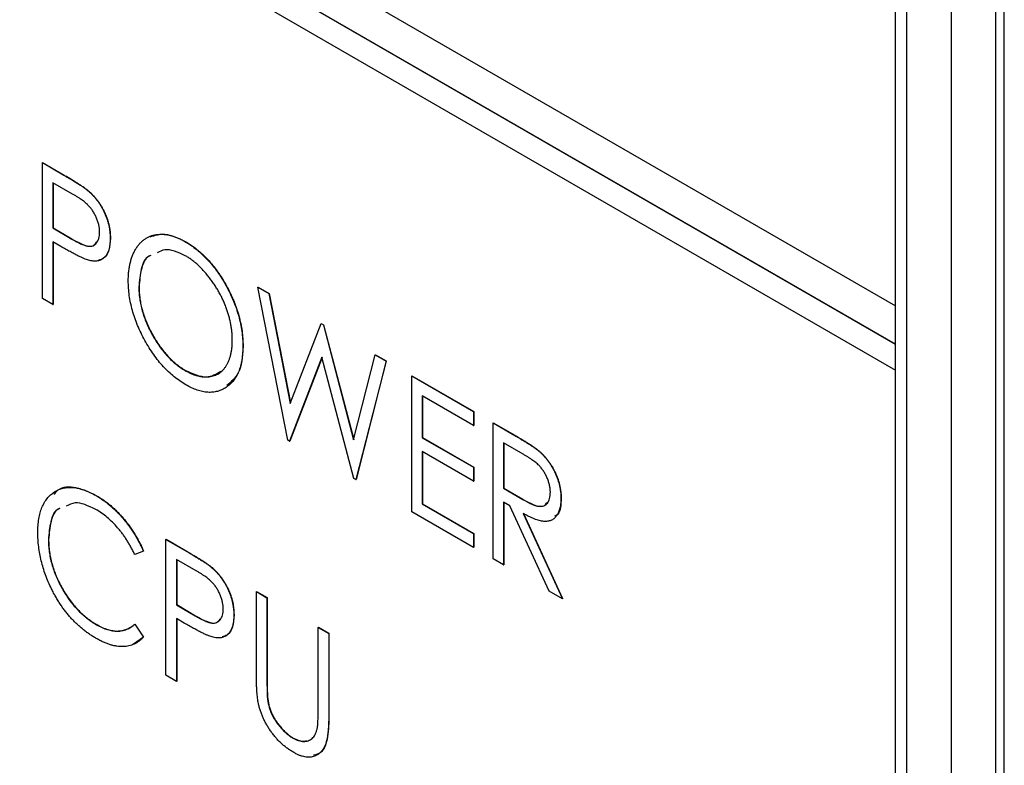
# Model space of a CAD drawing. Header units: millimetres. Extents: x 0 to 420, y 0 to 297.
# Tile 15 of 19: x 326.85 to 334.69, y 222.69 to 228.63. Entities that reach past the tile are written whole.
import ezdxf

# ---------------------------------------------------------------- set-up
doc = ezdxf.new("R2010")
doc.units = ezdxf.units.MM

msp = doc.modelspace()

# ---------------------------------------------------------------- linework, layer by layer
at = {"color": 7, "linetype": 'Continuous', "lineweight": 25}
for p, q in [((334.6864, 213.9464), (334.6864, 236.6484)), ((334.617, 236.6068), (334.617, 213.5782)), ((334.2634, 236.4027), (334.2634, 213.3741)), ((333.8197, 226.348), (333.8197, 235.3299)), ((333.9099, 187.0427), (333.9099, 235.3819)), ((320.5261, 234.0222), (333.8197, 226.348)), ((333.8197, 226.0417), (320.5261, 233.716)), ((333.8215, 226.0428), (320.5279, 233.717)), ((320.5261, 233.5118), (333.8197, 225.8376)), ((327.0332, 227.4878), (327.035, 227.4888)), ((327.0332, 227.4878), (327.2053, 227.3885)), ((327.0332, 226.4076), (327.0332, 227.4878)), ((327.035, 227.4888), (327.207, 227.3895)), ((327.2731, 227.2385), (327.1172, 227.3285)), ((327.1172, 227.3285), (327.1172, 226.9685)), ((327.1189, 227.3275), (327.1189, 226.9695)), ((327.2053, 227.3885), (327.207, 227.3895)), ((327.405, 227.2569), (327.4068, 227.2579)), ((327.1172, 226.9685), (327.1189, 226.9695)), ((327.1172, 226.9685), (327.2665, 226.8799)), ((327.1189, 226.9695), (327.2683, 226.8809)), ((327.1792, 226.8219), (327.1172, 226.8577)), ((327.1172, 226.8577), (327.1172, 226.3591)), ((327.1189, 226.8566), (327.1189, 226.3601)), ((327.2665, 226.8799), (327.2683, 226.8809)), ((327.5729, 226.8865), (327.5747, 226.8875)), ((328.1669, 226.861), (328.1687, 226.862)), ((327.8008, 226.5002), (327.8025, 226.5013)), ((328.7482, 226.4977), (328.75, 226.4988)), ((328.7482, 226.4977), (328.8355, 226.4473)), ((328.9856, 225.2805), (328.7482, 226.4977)), ((328.75, 226.4988), (328.8373, 226.4483)), ((327.1172, 226.3591), (327.0332, 226.4076)), ((328.8355, 226.4473), (328.8373, 226.4483)), ((328.8355, 226.4473), (329.0061, 225.5734)), ((328.8373, 226.4483), (329.0074, 225.5767)), ((327.1172, 226.3591), (327.1189, 226.3601)), ((333.8197, 226.348), (333.8215, 226.349)), ((333.8215, 226.0428), (333.8215, 226.349)), ((329.0061, 225.5734), (329.2502, 226.2079)), ((329.2502, 226.2079), (329.252, 226.209)), ((329.2502, 226.2079), (329.2688, 226.1972)), ((329.252, 226.209), (329.2705, 226.1982)), ((329.2688, 226.1972), (329.2705, 226.1982)), ((329.2688, 226.1972), (329.5098, 225.2826)), ((329.2705, 226.1982), (329.5108, 225.2865)), ((328.6283, 226.0273), (328.63, 226.0283)), ((333.8197, 226.0417), (333.8215, 226.0428)), ((333.8197, 225.8376), (333.8197, 226.0417)), ((329.2579, 225.9404), (329.0008, 225.2717)), ((329.2585, 225.9382), (329.0026, 225.2727)), ((329.5116, 224.9768), (329.2579, 225.9404)), ((329.5098, 225.2826), (329.6814, 225.959)), ((329.6814, 225.959), (329.6832, 225.96)), ((329.6814, 225.959), (329.7676, 225.9093)), ((329.6832, 225.96), (329.7694, 225.9103)), ((329.7676, 225.9093), (329.5285, 224.9671)), ((329.7694, 225.9103), (329.5303, 224.9681)), ((329.7676, 225.9093), (329.7694, 225.9103)), ((333.8197, 225.8376), (333.8215, 225.8386)), ((333.8215, 186.9917), (333.8215, 225.8386)), ((328.1707, 225.834), (328.1724, 225.835)), ((329.9715, 225.7916), (329.9732, 225.7926)), ((329.9715, 225.7916), (330.4632, 225.5077)), ((329.9715, 224.7113), (329.9715, 225.7916)), ((329.9732, 225.7926), (330.465, 225.5087)), ((330.4632, 225.3969), (330.0554, 225.6323)), ((330.0554, 225.6323), (330.0554, 225.2999)), ((330.0572, 225.6313), (330.0572, 225.301)), ((330.4632, 225.5077), (330.465, 225.5087)), ((330.4632, 225.5077), (330.4632, 225.3969)), ((330.465, 225.5087), (330.465, 225.3979)), ((330.4632, 225.3969), (330.465, 225.3979)), ((330.6191, 225.4177), (330.6209, 225.4187)), ((330.6191, 225.4177), (330.7909, 225.3185)), ((330.6191, 224.3375), (330.6191, 225.4177)), ((330.6209, 225.4187), (330.7927, 225.3195)), ((330.0554, 225.2999), (330.0572, 225.301)), ((330.0554, 225.2999), (330.4632, 225.0645)), ((330.0572, 225.301), (330.465, 225.0656)), ((330.7909, 225.3185), (330.7927, 225.3195)), ((329.0008, 225.2717), (328.9856, 225.2805)), ((329.0008, 225.2717), (329.0026, 225.2727)), ((330.8584, 225.1688), (330.703, 225.2584)), ((330.703, 225.2584), (330.703, 224.8984)), ((330.7048, 225.2574), (330.7048, 224.8994)), ((330.4632, 224.9537), (330.0554, 225.1891)), ((330.0554, 225.1891), (330.0554, 224.7737)), ((330.0572, 225.1881), (330.0572, 224.7747)), ((330.9858, 225.1913), (330.9876, 225.1923)), ((330.4632, 225.0645), (330.465, 225.0656)), ((330.4632, 225.0645), (330.4632, 224.9537)), ((330.465, 225.0656), (330.465, 224.9548)), ((329.5285, 224.9671), (329.5116, 224.9768)), ((329.5285, 224.9671), (329.5303, 224.9681)), ((330.4632, 224.9537), (330.465, 224.9548)), ((330.703, 224.8984), (330.7048, 224.8994)), ((330.703, 224.8984), (330.8548, 224.8092)), ((330.7048, 224.8994), (330.8566, 224.8103)), ((327.4609, 224.8394), (327.4626, 224.8404)), ((331.1588, 224.8173), (331.1605, 224.8183)), ((330.0554, 224.7737), (330.0572, 224.7747)), ((330.0554, 224.7737), (330.4632, 224.5383)), ((330.0572, 224.7747), (330.465, 224.5393)), ((330.7533, 224.7586), (330.703, 224.7876)), ((330.703, 224.7876), (330.703, 224.289)), ((330.7048, 224.7866), (330.7048, 224.29)), ((331.0647, 224.0802), (330.7533, 224.7586)), ((330.8548, 224.8092), (330.8566, 224.8103)), ((330.4632, 224.4275), (329.9715, 224.7113)), ((330.8591, 224.6975), (331.1708, 224.019)), ((330.8609, 224.6985), (331.1725, 224.02)), ((330.4632, 224.5383), (330.465, 224.5393)), ((330.4632, 224.5383), (330.4632, 224.4275)), ((330.465, 224.5393), (330.465, 224.4285)), ((327.0812, 224.4897), (327.083, 224.4907)), ((328.0166, 224.4909), (328.0184, 224.4919)), ((328.0166, 224.4909), (328.1887, 224.3915)), ((328.0166, 223.4106), (328.0166, 224.4909)), ((328.0184, 224.4919), (328.1904, 224.3926)), ((330.4632, 224.4275), (330.465, 224.4285)), ((327.8368, 224.3965), (327.7682, 224.3712)), ((327.8368, 224.3965), (327.8385, 224.3975)), ((328.1887, 224.3915), (328.1904, 224.3926)), ((328.2565, 224.2416), (328.1006, 224.3316)), ((328.1006, 224.3316), (328.1006, 223.9715)), ((328.1024, 224.3306), (328.1024, 223.9725)), ((330.703, 224.289), (330.6191, 224.3375)), ((330.703, 224.289), (330.7048, 224.29)), ((328.3884, 224.26), (328.3902, 224.261)), ((328.7362, 224.0755), (328.738, 224.0765)), ((328.7362, 224.0755), (328.8202, 224.027)), ((328.7362, 223.423), (328.7362, 224.0755)), ((328.738, 224.0765), (328.8219, 224.028)), ((331.1708, 224.019), (331.0647, 224.0802)), ((328.1006, 223.9715), (328.1024, 223.9725)), ((328.1006, 223.9715), (328.2499, 223.8829)), ((328.1024, 223.9725), (328.2517, 223.884)), ((328.8202, 224.027), (328.8219, 224.028)), ((328.8202, 224.027), (328.8202, 223.3798)), ((328.8219, 224.028), (328.8219, 223.3808)), ((331.1708, 224.019), (331.1725, 224.02)), ((328.2499, 223.8829), (328.2517, 223.884)), ((328.5563, 223.8896), (328.5581, 223.8906)), ((327.4638, 223.8129), (327.4656, 223.8139)), ((327.7682, 223.8172), (327.7699, 223.8182)), ((327.7682, 223.8172), (327.8368, 223.7134)), ((327.7699, 223.8182), (327.8385, 223.7144)), ((328.1626, 223.8249), (328.1006, 223.8607)), ((328.1006, 223.8607), (328.1006, 223.3622)), ((328.1024, 223.8597), (328.1024, 223.3632)), ((329.2279, 223.7916), (329.2297, 223.7926)), ((329.2279, 223.1444), (329.2279, 223.7916)), ((329.2279, 223.7916), (329.3119, 223.7431)), ((329.2297, 223.7926), (329.3136, 223.7442)), ((329.3119, 223.7431), (329.3136, 223.7442)), ((329.3119, 223.7431), (329.3119, 223.0907)), ((329.3136, 223.7442), (329.3136, 223.0917)), ((327.8385, 223.7144), (327.7575, 223.6566)), ((327.8368, 223.7134), (327.8385, 223.7144)), ((328.1006, 223.3622), (328.0166, 223.4106)), ((328.1006, 223.3622), (328.1024, 223.3632)), ((328.8202, 223.3798), (328.8219, 223.3808)), ((328.8237, 223.234), (328.8255, 223.2351)), ((329.3119, 223.0907), (329.3136, 223.0917)), ((329.0282, 222.9098), (329.0299, 222.9108))]:
    msp.add_line(p, q, dxfattribs=at)
for points, knots in [([(327.2053, 227.3885), (327.2171, 227.3816), (327.2397, 227.3685), (327.2722, 227.3488), (327.3018, 227.3305), (327.3283, 227.3135), (327.3518, 227.2979), (327.3722, 227.2832), (327.3897, 227.2702), (327.4002, 227.2611), (327.405, 227.2569)], [0, 0, 0, 0, 0.1764997, 0.3390322, 0.4857534, 0.6185701, 0.735674, 0.8381849, 0.9261551, 1, 1, 1, 1]), ([(327.207, 227.3895), (327.2188, 227.3827), (327.2415, 227.3695), (327.274, 227.3499), (327.3035, 227.3315), (327.33, 227.3145), (327.3535, 227.2989), (327.374, 227.2843), (327.3915, 227.2712), (327.402, 227.2621), (327.4068, 227.2579)], [0, 0, 0, 0, 0.1764997, 0.3390322, 0.4857534, 0.6185701, 0.735674, 0.8381849, 0.9261551, 1, 1, 1, 1]), ([(327.405, 227.2569), (327.411, 227.2514), (327.423, 227.2404), (327.4403, 227.2223), (327.4568, 227.2033), (327.4724, 227.1832), (327.4871, 227.1621), (327.501, 227.14), (327.514, 227.1168), (327.5261, 227.0928), (327.5372, 227.0681), (327.5468, 227.0429), (327.5548, 227.0175), (327.5614, 226.9918), (327.5667, 226.9657), (327.5701, 226.9395), (327.5725, 226.9128), (327.5728, 226.8954), (327.5729, 226.8865)], [0, 0, 0, 0, 0.060075, 0.119303, 0.178069, 0.236256, 0.294313, 0.353143, 0.412708, 0.473813, 0.535615, 0.597403, 0.660232, 0.723514, 0.789577, 0.856841, 0.927091, 1, 1, 1, 1]), ([(327.4068, 227.2579), (327.4128, 227.2524), (327.4248, 227.2414), (327.4421, 227.2233), (327.4586, 227.2043), (327.4742, 227.1842), (327.4889, 227.1631), (327.5028, 227.141), (327.5157, 227.1178), (327.5279, 227.0938), (327.5389, 227.0691), (327.5486, 227.0439), (327.5566, 227.0185), (327.5632, 226.9928), (327.5685, 226.9668), (327.5719, 226.9405), (327.5743, 226.9138), (327.5745, 226.8964), (327.5747, 226.8875)], [0, 0, 0, 0, 0.060075, 0.119303, 0.178069, 0.236256, 0.294313, 0.353143, 0.412708, 0.473813, 0.535615, 0.597403, 0.660232, 0.723514, 0.789577, 0.856841, 0.927091, 1, 1, 1, 1]), ([(327.489, 226.9345), (327.4887, 226.9434), (327.4881, 226.9609), (327.4835, 226.9888), (327.4759, 227.0173), (327.4654, 227.0459), (327.4527, 227.0737), (327.4376, 227.1), (327.4207, 227.1243), (327.4048, 227.1426), (327.3907, 227.1564), (327.3786, 227.1673), (327.3648, 227.1785), (327.3494, 227.1898), (327.3326, 227.2018), (327.3141, 227.2139), (327.2941, 227.2263), (327.2803, 227.2343), (327.2731, 227.2385)], [0, 0, 0, 0, 0.074091, 0.147068, 0.219176, 0.292487, 0.364821, 0.434086, 0.502842, 0.57172, 0.608354, 0.649905, 0.695817, 0.746872, 0.802658, 0.863186, 0.92915, 1, 1, 1, 1]), ([(327.2665, 226.8799), (327.2738, 226.8756), (327.2879, 226.8675), (327.3083, 226.857), (327.3271, 226.8475), (327.3445, 226.8396), (327.3603, 226.8333), (327.3747, 226.8281), (327.3874, 226.825), (327.4023, 226.8222), (327.419, 226.8224), (327.4369, 226.8266), (327.4523, 226.8357), (327.4655, 226.8487), (327.4759, 226.8655), (327.4835, 226.8855), (327.4881, 226.9085), (327.4887, 226.9258), (327.489, 226.9345)], [0, 0, 0, 0, 0.070231, 0.135127, 0.195896, 0.251444, 0.303058, 0.349556, 0.391936, 0.430093, 0.501229, 0.570517, 0.640124, 0.710955, 0.782914, 0.853735, 0.926014, 1, 1, 1, 1]), ([(327.2683, 226.8809), (327.2971, 226.8649), (327.3543, 226.8331), (327.4316, 226.8133), (327.4559, 226.8439), (327.4646, 226.8548)], [0, 0, 0, 0, 0.394195, 0.784052, 1, 1, 1, 1]), ([(327.5729, 226.8865), (327.5727, 226.8777), (327.5724, 226.8605), (327.5705, 226.8362), (327.5666, 226.8143), (327.5619, 226.7938), (327.5552, 226.7758), (327.5473, 226.7596), (327.538, 226.7455), (327.527, 226.7337), (327.515, 226.7237), (327.5019, 226.7156), (327.4876, 226.7097), (327.4722, 226.7061), (327.4557, 226.7045), (327.4382, 226.7049), (327.4195, 226.7074), (327.4065, 226.7106), (327.3999, 226.7122)], [0, 0, 0, 0, 0.072309, 0.141358, 0.208207, 0.272336, 0.335143, 0.396174, 0.456668, 0.516646, 0.575929, 0.634933, 0.693693, 0.752708, 0.811962, 0.873196, 0.935504, 1, 1, 1, 1]), ([(327.5747, 226.8875), (327.5727, 226.8543), (327.5687, 226.7881), (327.5319, 226.7267), (327.4943, 226.7159), (327.4804, 226.712)], [0, 0, 0, 0, 0.388171, 0.775004, 1, 1, 1, 1]), ([(327.7168, 226.5483), (327.717, 226.561), (327.7173, 226.5863), (327.7203, 226.6226), (327.7249, 226.6573), (327.7317, 226.6898), (327.7401, 226.7208), (327.7504, 226.75), (327.7628, 226.7772), (327.7769, 226.8026), (327.7924, 226.826), (327.8098, 226.8464), (327.8281, 226.8648), (327.8481, 226.8802), (327.8695, 226.8929), (327.892, 226.9034), (327.916, 226.9112), (327.9413, 226.9162), (327.9674, 226.919), (327.9945, 226.9183), (328.0219, 226.9157), (328.0499, 226.9101), (328.0784, 226.9019), (328.1075, 226.8909), (328.137, 226.8778), (328.1569, 226.8666), (328.1669, 226.861)], [0, 0, 0, 0, 0.044811, 0.089011, 0.13275, 0.176233, 0.219272, 0.262324, 0.305647, 0.348979, 0.392242, 0.43461, 0.476184, 0.517236, 0.558165, 0.598792, 0.639668, 0.680638, 0.721467, 0.761759, 0.801482, 0.840953, 0.880381, 0.919726, 0.959716, 1, 1, 1, 1]), ([(327.8907, 226.8973), (327.9286, 226.9096), (328.0101, 226.936), (328.1134, 226.8878), (328.1687, 226.862)], [0, 0, 0, 0, 0.464331, 1, 1, 1, 1]), ([(328.1669, 226.861), (328.183, 226.8512), (328.2146, 226.832), (328.2611, 226.7975), (328.3053, 226.7589), (328.3478, 226.7166), (328.388, 226.67), (328.4264, 226.6197), (328.4626, 226.5651), (328.4964, 226.5073), (328.5273, 226.4477), (328.5543, 226.3873), (328.5773, 226.3271), (328.5959, 226.2668), (328.6106, 226.2065), (328.6208, 226.1463), (328.6271, 226.0861), (328.6279, 226.0471), (328.6283, 226.0273)], [0, 0, 0, 0, 0.064112, 0.12603, 0.186709, 0.24615, 0.305771, 0.366051, 0.427384, 0.490821, 0.554635, 0.61692, 0.678954, 0.740666, 0.803314, 0.866858, 0.932414, 1, 1, 1, 1]), ([(328.1687, 226.862), (328.1848, 226.8522), (328.2164, 226.833), (328.2628, 226.7985), (328.3071, 226.7599), (328.3496, 226.7177), (328.3898, 226.671), (328.4282, 226.6207), (328.4644, 226.5661), (328.4981, 226.5083), (328.5291, 226.4487), (328.5561, 226.3883), (328.579, 226.3281), (328.5976, 226.2678), (328.6123, 226.2075), (328.6226, 226.1473), (328.6289, 226.0871), (328.6297, 226.0481), (328.63, 226.0283)], [0, 0, 0, 0, 0.064112, 0.12603, 0.186709, 0.24615, 0.305771, 0.366051, 0.427384, 0.490821, 0.554635, 0.61692, 0.678954, 0.740666, 0.803314, 0.866858, 0.932414, 1, 1, 1, 1]), ([(327.3999, 226.7122), (327.3945, 226.7139), (327.3826, 226.7176), (327.363, 226.7254), (327.3402, 226.7355), (327.3142, 226.7483), (327.285, 226.7632), (327.2525, 226.7804), (327.2169, 226.8001), (327.1921, 226.8144), (327.1792, 226.8219)], [0, 0, 0, 0, 0.075269, 0.165174, 0.268129, 0.385984, 0.51806, 0.664405, 0.825035, 1, 1, 1, 1]), ([(328.1707, 226.748), (328.1125, 226.7747), (328.0266, 226.8139), (327.9665, 226.7806), (327.9471, 226.7699)], [0, 0, 0, 0, 0.677332, 1, 1, 1, 1]), ([(327.8951, 226.7487), (327.8899, 226.7469), (327.8504, 226.7326), (327.8135, 226.6441), (327.805, 226.5482), (327.8008, 226.5002)], [0, 0, 0, 0, 0.069638, 0.534635, 1, 1, 1, 1]), ([(327.8969, 226.7498), (327.8917, 226.7479), (327.8522, 226.7336), (327.8153, 226.6451), (327.8068, 226.5492), (327.8025, 226.5013)], [0, 0, 0, 0, 0.069638, 0.534635, 1, 1, 1, 1]), ([(328.5443, 226.076), (328.5442, 226.0865), (328.5439, 226.1074), (328.5417, 226.1395), (328.5376, 226.1717), (328.5325, 226.2039), (328.5254, 226.2364), (328.5173, 226.2688), (328.5072, 226.3014), (328.4959, 226.3341), (328.4832, 226.3665), (328.4691, 226.3985), (328.4537, 226.4299), (328.4372, 226.4608), (328.4193, 226.4909), (328.4003, 226.5206), (328.38, 226.5497), (328.3586, 226.5779), (328.3364, 226.6052), (328.3137, 226.6308), (328.2907, 226.6547), (328.2675, 226.6772), (328.2437, 226.6976), (328.2196, 226.7161), (328.1953, 226.7335), (328.1789, 226.7432), (328.1707, 226.748)], [0, 0, 0, 0, 0.044923, 0.089057, 0.132287, 0.174986, 0.217144, 0.258769, 0.300532, 0.342498, 0.384141, 0.425372, 0.466388, 0.507179, 0.548135, 0.589217, 0.630842, 0.673193, 0.715487, 0.757043, 0.79776, 0.838207, 0.878693, 0.918916, 0.959101, 1, 1, 1, 1]), ([(328.174, 225.7213), (328.1583, 225.7309), (328.1273, 225.7497), (328.0818, 225.7841), (328.0381, 225.8219), (327.9962, 225.8642), (327.9563, 225.9105), (327.9184, 225.9611), (327.8824, 226.0156), (327.8485, 226.0733), (327.8179, 226.133), (327.7906, 226.1932), (327.7679, 226.2532), (327.7493, 226.313), (327.7345, 226.3725), (327.7243, 226.4317), (327.718, 226.4908), (327.7172, 226.5289), (327.7168, 226.5483)], [0, 0, 0, 0, 0.063524, 0.12488, 0.185155, 0.244833, 0.304627, 0.365038, 0.42717, 0.49127, 0.555588, 0.618668, 0.681008, 0.742903, 0.805249, 0.868474, 0.933217, 1, 1, 1, 1]), ([(327.8008, 226.5002), (327.8011, 226.4845), (327.8017, 226.4535), (327.8069, 226.4055), (327.8152, 226.3575), (327.8274, 226.3092), (327.8425, 226.2609), (327.8614, 226.2125), (327.8835, 226.1639), (327.9088, 226.116), (327.9363, 226.0695), (327.9656, 226.0258), (327.9964, 225.9854), (328.0286, 225.9483), (328.0621, 225.9143), (328.0971, 225.8841), (328.1334, 225.8565), (328.1582, 225.8416), (328.1707, 225.834)], [0, 0, 0, 0, 0.06753, 0.132738, 0.196163, 0.25879, 0.321017, 0.383435, 0.446363, 0.511011, 0.575079, 0.637133, 0.697793, 0.757163, 0.816573, 0.8765, 0.937463, 1, 1, 1, 1]), ([(327.8025, 226.5013), (327.8028, 226.4855), (327.8035, 226.4545), (327.8087, 226.4065), (327.817, 226.3585), (327.8292, 226.3103), (327.8443, 226.2619), (327.8632, 226.2135), (327.8852, 226.1649), (327.9106, 226.117), (327.9381, 226.0705), (327.9674, 226.0268), (327.9982, 225.9864), (328.0304, 225.9493), (328.0638, 225.9153), (328.0989, 225.8851), (328.1352, 225.8575), (328.1599, 225.8426), (328.1724, 225.835)], [0, 0, 0, 0, 0.06753, 0.132738, 0.196163, 0.25879, 0.321017, 0.383435, 0.446363, 0.511011, 0.575079, 0.637133, 0.697793, 0.757163, 0.816573, 0.8765, 0.937463, 1, 1, 1, 1]), ([(328.1707, 225.834), (328.1791, 225.8293), (328.1959, 225.8199), (328.2208, 225.8084), (328.2453, 225.799), (328.2692, 225.7919), (328.2926, 225.787), (328.3157, 225.7837), (328.3382, 225.7832), (328.3601, 225.7845), (328.3811, 225.7881), (328.4012, 225.7937), (328.4199, 225.8016), (328.4375, 225.8113), (328.4539, 225.8231), (328.4691, 225.8372), (328.4832, 225.853), (328.4959, 225.8713), (328.5073, 225.8912), (328.5173, 225.9127), (328.5254, 225.9361), (328.5325, 225.9607), (328.5376, 225.9873), (328.5417, 226.0151), (328.5439, 226.0448), (328.5442, 226.0655), (328.5443, 226.076)], [0, 0, 0, 0, 0.041661, 0.082882, 0.123552, 0.164177, 0.204273, 0.24489, 0.285869, 0.327154, 0.368651, 0.40943, 0.450115, 0.490687, 0.531109, 0.572015, 0.613338, 0.655348, 0.697698, 0.739863, 0.781905, 0.824489, 0.86732, 0.910682, 0.954948, 1, 1, 1, 1]), ([(328.6283, 226.0273), (328.6279, 226.0081), (328.6271, 225.9703), (328.6208, 225.9177), (328.6105, 225.8697), (328.596, 225.8263), (328.5775, 225.7874), (328.5544, 225.7537), (328.5275, 225.7241), (328.4967, 225.6999), (328.4632, 225.6807), (328.4272, 225.6678), (328.3896, 225.6606), (328.3499, 225.6603), (328.3086, 225.6657), (328.2653, 225.6781), (328.2203, 225.696), (328.1896, 225.7128), (328.174, 225.7213)], [0, 0, 0, 0, 0.067668, 0.133292, 0.19714, 0.260013, 0.322488, 0.385059, 0.448295, 0.51269, 0.576673, 0.638498, 0.698729, 0.757967, 0.817157, 0.876594, 0.937343, 1, 1, 1, 1]), ([(328.63, 226.0283), (328.6248, 225.9492), (328.6154, 225.8093), (328.5353, 225.7446), (328.5004, 225.7164)], [0, 0, 0, 0, 0.565206, 1, 1, 1, 1]), ([(328.1724, 225.835), (328.2302, 225.8094), (328.3404, 225.7606), (328.4176, 225.8073), (328.4544, 225.8296)], [0, 0, 0, 0, 0.52396, 1, 1, 1, 1]), ([(330.7909, 225.3185), (330.8024, 225.3118), (330.8245, 225.299), (330.8561, 225.2802), (330.8848, 225.2622), (330.9106, 225.246), (330.9335, 225.2304), (330.9536, 225.2167), (330.9707, 225.2039), (330.9811, 225.1952), (330.9858, 225.1913)], [0, 0, 0, 0, 0.176242, 0.33814, 0.484799, 0.617149, 0.734395, 0.837422, 0.92561, 1, 1, 1, 1]), ([(330.7927, 225.3195), (330.8042, 225.3128), (330.8262, 225.3), (330.8579, 225.2813), (330.8866, 225.2632), (330.9124, 225.247), (330.9353, 225.2315), (330.9553, 225.2177), (330.9725, 225.2049), (330.9828, 225.1963), (330.9876, 225.1923)], [0, 0, 0, 0, 0.176242, 0.33814, 0.484799, 0.617149, 0.734395, 0.837422, 0.92561, 1, 1, 1, 1]), ([(331.0748, 224.866), (331.0745, 224.8748), (331.074, 224.8923), (331.0693, 224.92), (331.0618, 224.9482), (331.0512, 224.9765), (331.0385, 225.0041), (331.0235, 225.0301), (331.0067, 225.0541), (330.991, 225.0724), (330.9769, 225.0862), (330.9647, 225.0971), (330.9509, 225.1083), (330.9355, 225.1196), (330.9185, 225.1317), (330.8999, 225.1439), (330.8796, 225.1564), (330.8656, 225.1646), (330.8584, 225.1688)], [0, 0, 0, 0, 0.074206, 0.146692, 0.218332, 0.29067, 0.362618, 0.431553, 0.499554, 0.567987, 0.604677, 0.646293, 0.69288, 0.744014, 0.799888, 0.86174, 0.928424, 1, 1, 1, 1]), ([(330.9858, 225.1913), (330.9921, 225.1857), (331.0045, 225.1747), (331.0224, 225.1561), (331.0395, 225.1368), (331.0557, 225.1165), (331.0707, 225.0948), (331.085, 225.0722), (331.0986, 225.0487), (331.1108, 225.024), (331.1222, 224.9989), (331.1318, 224.9734), (331.1404, 224.9476), (331.1471, 224.9217), (331.1523, 224.8958), (331.1561, 224.8696), (331.1584, 224.8433), (331.1586, 224.826), (331.1588, 224.8173)], [0, 0, 0, 0, 0.061387, 0.1214951, 0.1810892, 0.2400382, 0.2986442, 0.3579899, 0.4184412, 0.480043, 0.5418672, 0.6041732, 0.6666824, 0.7298994, 0.7945383, 0.8604552, 0.9292113, 1, 1, 1, 1]), ([(330.9876, 225.1923), (330.9939, 225.1867), (331.0063, 225.1757), (331.0242, 225.1572), (331.0412, 225.1378), (331.0575, 225.1175), (331.0725, 225.0958), (331.0868, 225.0733), (331.1004, 225.0497), (331.1125, 225.0251), (331.124, 224.9999), (331.1336, 224.9744), (331.1422, 224.9486), (331.1488, 224.9228), (331.1541, 224.8968), (331.1578, 224.8706), (331.1601, 224.8443), (331.1604, 224.827), (331.1605, 224.8183)], [0, 0, 0, 0, 0.061387, 0.1214951, 0.1810892, 0.2400382, 0.2986442, 0.3579899, 0.4184412, 0.480043, 0.5418672, 0.6041732, 0.6666824, 0.7298994, 0.7945383, 0.8604552, 0.9292113, 1, 1, 1, 1]), ([(326.9972, 224.5455), (326.9976, 224.5647), (326.9984, 224.6025), (327.0047, 224.6549), (327.015, 224.7027), (327.0295, 224.7456), (327.0481, 224.7839), (327.071, 224.8172), (327.0981, 224.8458), (327.1288, 224.8696), (327.1626, 224.8879), (327.1989, 224.9002), (327.2376, 224.9055), (327.2781, 224.9054), (327.3209, 224.8985), (327.3657, 224.8851), (327.4126, 224.8658), (327.4446, 224.8483), (327.4608, 224.8394)], [0, 0, 0, 0, 0.067236, 0.132194, 0.195391, 0.257388, 0.318778, 0.380515, 0.442528, 0.505942, 0.569171, 0.630524, 0.690882, 0.750747, 0.811024, 0.872201, 0.934998, 1, 1, 1, 1]), ([(327.1259, 224.8506), (327.1366, 224.8634), (327.1774, 224.912), (327.2992, 224.9164), (327.4081, 224.8658), (327.4626, 224.8404)], [0, 0, 0, 0, 0.151392, 0.575462, 1, 1, 1, 1]), ([(327.4608, 224.8394), (327.4707, 224.8336), (327.4903, 224.8219), (327.5193, 224.8024), (327.5476, 224.7812), (327.5751, 224.7588), (327.602, 224.7352), (327.628, 224.7096), (327.6534, 224.6829), (327.678, 224.6548), (327.7017, 224.6257), (327.7243, 224.5954), (327.7458, 224.5644), (327.7664, 224.5326), (327.7856, 224.4998), (327.8039, 224.4661), (327.8211, 224.4317), (327.8315, 224.4082), (327.8367, 224.3965)], [0, 0, 0, 0, 0.067002, 0.132942, 0.197212, 0.260814, 0.32354, 0.38588, 0.447839, 0.509647, 0.571537, 0.632443, 0.693319, 0.753787, 0.814645, 0.875557, 0.937659, 1, 1, 1, 1]), ([(327.4626, 224.8404), (327.4725, 224.8346), (327.4921, 224.823), (327.5211, 224.8034), (327.5493, 224.7822), (327.5769, 224.7599), (327.6038, 224.7362), (327.6298, 224.7107), (327.6552, 224.6839), (327.6797, 224.6558), (327.7035, 224.6267), (327.726, 224.5964), (327.7475, 224.5654), (327.7681, 224.5336), (327.7874, 224.5008), (327.8057, 224.4672), (327.8229, 224.4327), (327.8333, 224.4093), (327.8385, 224.3975)], [0, 0, 0, 0, 0.067002, 0.132942, 0.197212, 0.260814, 0.32354, 0.38588, 0.447839, 0.509647, 0.571537, 0.632443, 0.693319, 0.753787, 0.814645, 0.875557, 0.937659, 1, 1, 1, 1]), ([(330.8548, 224.8092), (330.862, 224.8051), (330.8757, 224.7972), (330.8956, 224.7869), (330.914, 224.7777), (330.931, 224.77), (330.9466, 224.7638), (330.9607, 224.7591), (330.9735, 224.7558), (330.9884, 224.7535), (331.0052, 224.7536), (331.0232, 224.7578), (331.0386, 224.7668), (331.0515, 224.7801), (331.062, 224.7968), (331.0693, 224.817), (331.074, 224.8399), (331.0745, 224.8572), (331.0748, 224.866)], [0, 0, 0, 0, 0.068884, 0.133004, 0.192369, 0.247684, 0.298447, 0.344783, 0.387444, 0.426058, 0.498477, 0.568226, 0.638295, 0.709239, 0.781676, 0.852765, 0.925523, 1, 1, 1, 1]), ([(331.1605, 224.8183), (331.1592, 224.768), (331.1574, 224.7021), (331.1179, 224.6804), (331.1086, 224.6753)], [0, 0, 0, 0, 0.7642009, 1, 1, 1, 1]), ([(327.4586, 224.7299), (327.3999, 224.7577), (327.3101, 224.8003), (327.2461, 224.7671), (327.224, 224.7556)], [0, 0, 0, 0, 0.653784, 1, 1, 1, 1]), ([(330.8566, 224.8103), (330.8852, 224.7943), (330.9421, 224.7626), (331.0184, 224.7448), (331.0423, 224.7754), (331.0508, 224.7862)], [0, 0, 0, 0, 0.39461, 0.78512, 1, 1, 1, 1]), ([(331.1588, 224.8173), (331.1584, 224.8031), (331.1577, 224.7755), (331.1514, 224.7384), (331.1408, 224.7066), (331.1263, 224.6798), (331.1076, 224.6588), (331.0855, 224.6436), (331.0594, 224.6352), (331.0351, 224.6332), (331.0136, 224.635), (330.9959, 224.638), (330.9766, 224.6434), (330.956, 224.6503), (330.9338, 224.6593), (330.9103, 224.6701), (330.8852, 224.6828), (330.868, 224.6925), (330.8591, 224.6975)], [0, 0, 0, 0, 0.083484, 0.162613, 0.23918, 0.314494, 0.388385, 0.460717, 0.533791, 0.609022, 0.648239, 0.690365, 0.734562, 0.781635, 0.831635, 0.884694, 0.940506, 1, 1, 1, 1]), ([(327.1711, 224.7362), (327.168, 224.7352), (327.13, 224.7224), (327.0941, 224.6344), (327.0855, 224.538), (327.0812, 224.4897)], [0, 0, 0, 0, 0.041171, 0.520334, 1, 1, 1, 1]), ([(327.1728, 224.7372), (327.1698, 224.7362), (327.1318, 224.7234), (327.0959, 224.6355), (327.0873, 224.539), (327.083, 224.4907)], [0, 0, 0, 0, 0.041171, 0.520334, 1, 1, 1, 1]), ([(327.7682, 224.3712), (327.7634, 224.3811), (327.754, 224.4009), (327.7386, 224.4298), (327.7227, 224.4579), (327.7062, 224.4851), (327.6887, 224.5111), (327.6707, 224.5363), (327.6519, 224.5606), (327.626, 224.5916), (327.5921, 224.6282), (327.5492, 224.6671), (327.5045, 224.7019), (327.4741, 224.7205), (327.4586, 224.7299)], [0, 0, 0, 0, 0.065249, 0.129752, 0.19303, 0.255253, 0.317083, 0.378287, 0.439499, 0.500949, 0.623295, 0.74628, 0.871322, 1, 1, 1, 1]), ([(327.1065, 224.0973), (327.0977, 224.1158), (327.0802, 224.1527), (327.0582, 224.2088), (327.0393, 224.2649), (327.024, 224.321), (327.0119, 224.3773), (327.0033, 224.4337), (326.9982, 224.4901), (326.9976, 224.5268), (326.9972, 224.5455)], [0, 0, 0, 0, 0.122254, 0.24342, 0.364291, 0.486273, 0.609794, 0.736233, 0.865843, 1, 1, 1, 1]), ([(327.0812, 224.4897), (327.0815, 224.4735), (327.0821, 224.4419), (327.0873, 224.393), (327.0956, 224.3443), (327.1079, 224.2954), (327.1229, 224.2467), (327.1419, 224.198), (327.1638, 224.1494), (327.1893, 224.1014), (327.2172, 224.0549), (327.247, 224.0108), (327.279, 223.9701), (327.3124, 223.9322), (327.3477, 223.8974), (327.3849, 223.866), (327.4238, 223.8369), (327.4503, 223.821), (327.4638, 223.8129)], [0, 0, 0, 0, 0.067402, 0.132225, 0.195291, 0.256964, 0.318228, 0.379385, 0.441024, 0.503862, 0.566597, 0.627855, 0.688166, 0.748276, 0.808707, 0.870424, 0.93412, 1, 1, 1, 1]), ([(327.083, 224.4907), (327.0833, 224.4746), (327.0839, 224.4429), (327.0891, 224.394), (327.0974, 224.3453), (327.1096, 224.2965), (327.1246, 224.2477), (327.1437, 224.199), (327.1656, 224.1504), (327.191, 224.1024), (327.219, 224.056), (327.2488, 224.0118), (327.2807, 223.9711), (327.3142, 223.9332), (327.3495, 223.8984), (327.3866, 223.867), (327.4255, 223.838), (327.4521, 223.822), (327.4656, 223.8139)], [0, 0, 0, 0, 0.067402, 0.132225, 0.195291, 0.256964, 0.318228, 0.379385, 0.441024, 0.503862, 0.566597, 0.627855, 0.688166, 0.748276, 0.808707, 0.870424, 0.93412, 1, 1, 1, 1]), ([(328.1887, 224.3915), (328.2005, 224.3847), (328.2231, 224.3716), (328.2556, 224.3519), (328.2852, 224.3336), (328.3117, 224.3166), (328.3352, 224.301), (328.3556, 224.2863), (328.3731, 224.2732), (328.3836, 224.2642), (328.3884, 224.26)], [0, 0, 0, 0, 0.1765, 0.339032, 0.485753, 0.61857, 0.735674, 0.838185, 0.926155, 1, 1, 1, 1]), ([(328.1904, 224.3926), (328.2022, 224.3857), (328.2249, 224.3726), (328.2574, 224.3529), (328.287, 224.3346), (328.3134, 224.3176), (328.337, 224.302), (328.3574, 224.2873), (328.3749, 224.2743), (328.3854, 224.2652), (328.3902, 224.261)], [0, 0, 0, 0, 0.1765, 0.339032, 0.485753, 0.61857, 0.735674, 0.838185, 0.926155, 1, 1, 1, 1]), ([(328.4724, 223.9376), (328.4721, 223.9464), (328.4715, 223.964), (328.4669, 223.9919), (328.4593, 224.0204), (328.4489, 224.049), (328.4361, 224.0768), (328.4211, 224.1031), (328.4041, 224.1274), (328.3882, 224.1457), (328.3741, 224.1595), (328.362, 224.1704), (328.3482, 224.1816), (328.3329, 224.1929), (328.316, 224.2049), (328.2976, 224.217), (328.2776, 224.2294), (328.2637, 224.2374), (328.2565, 224.2416)], [0, 0, 0, 0, 0.074091, 0.147068, 0.219176, 0.292487, 0.364821, 0.434086, 0.502842, 0.57172, 0.608354, 0.649905, 0.695817, 0.746872, 0.802658, 0.863186, 0.92915, 1, 1, 1, 1]), ([(328.3884, 224.26), (328.3945, 224.2545), (328.4064, 224.2435), (328.4237, 224.2254), (328.4402, 224.2064), (328.4558, 224.1863), (328.4705, 224.1652), (328.4844, 224.1431), (328.4974, 224.1199), (328.5095, 224.0959), (328.5206, 224.0711), (328.5302, 224.046), (328.5382, 224.0206), (328.5448, 223.9948), (328.5501, 223.9688), (328.5536, 223.9425), (328.5559, 223.9159), (328.5562, 223.8984), (328.5563, 223.8896)], [0, 0, 0, 0, 0.060075, 0.119303, 0.178069, 0.236256, 0.294313, 0.353143, 0.412708, 0.473813, 0.535615, 0.597403, 0.660232, 0.723514, 0.789577, 0.856841, 0.927091, 1, 1, 1, 1]), ([(328.3902, 224.261), (328.3962, 224.2555), (328.4082, 224.2445), (328.4255, 224.2264), (328.442, 224.2074), (328.4576, 224.1873), (328.4723, 224.1662), (328.4862, 224.1441), (328.4991, 224.1209), (328.5113, 224.0969), (328.5224, 224.0722), (328.532, 224.047), (328.54, 224.0216), (328.5466, 223.9959), (328.5519, 223.9698), (328.5553, 223.9436), (328.5577, 223.9169), (328.558, 223.8995), (328.5581, 223.8906)], [0, 0, 0, 0, 0.060075, 0.119303, 0.178069, 0.236256, 0.294313, 0.353143, 0.412708, 0.473813, 0.535615, 0.597403, 0.660232, 0.723514, 0.789577, 0.856841, 0.927091, 1, 1, 1, 1]), ([(327.462, 223.7031), (327.4527, 223.7086), (327.4344, 223.7193), (327.4073, 223.7375), (327.3809, 223.7563), (327.3554, 223.7763), (327.3304, 223.7971), (327.3064, 223.8193), (327.2829, 223.8424), (327.2603, 223.8664), (327.2385, 223.8917), (327.2173, 223.9179), (327.1969, 223.9453), (327.1773, 223.9736), (327.1583, 224.0029), (327.1402, 224.0333), (327.1228, 224.0649), (327.112, 224.0864), (327.1065, 224.0973)], [0, 0, 0, 0, 0.068335, 0.135464, 0.200567, 0.264774, 0.327263, 0.389343, 0.450083, 0.510699, 0.570569, 0.630747, 0.691051, 0.751063, 0.812002, 0.873718, 0.936106, 1, 1, 1, 1]), ([(328.2499, 223.8829), (328.2573, 223.8787), (328.2713, 223.8706), (328.2917, 223.8601), (328.3105, 223.8506), (328.3279, 223.8427), (328.3437, 223.8364), (328.3581, 223.8312), (328.3708, 223.828), (328.3857, 223.8253), (328.4024, 223.8255), (328.4203, 223.8297), (328.4358, 223.8388), (328.4489, 223.8518), (328.4593, 223.8686), (328.4669, 223.8886), (328.4715, 223.9116), (328.4721, 223.9289), (328.4724, 223.9376)], [0, 0, 0, 0, 0.070231, 0.135127, 0.195896, 0.251444, 0.303058, 0.349556, 0.391936, 0.430093, 0.501229, 0.570517, 0.640124, 0.710955, 0.782914, 0.853735, 0.926014, 1, 1, 1, 1]), ([(328.2517, 223.884), (328.2805, 223.868), (328.3377, 223.8362), (328.415, 223.8163), (328.4394, 223.847), (328.448, 223.8579)], [0, 0, 0, 0, 0.394195, 0.784052, 1, 1, 1, 1]), ([(328.5563, 223.8896), (328.5562, 223.8808), (328.5558, 223.8636), (328.5539, 223.8392), (328.55, 223.8173), (328.5453, 223.7969), (328.5386, 223.7789), (328.5308, 223.7627), (328.5214, 223.7486), (328.5105, 223.7368), (328.4984, 223.7267), (328.4853, 223.7187), (328.471, 223.7128), (328.4556, 223.7092), (328.4391, 223.7075), (328.4216, 223.708), (328.4029, 223.7105), (328.39, 223.7136), (328.3834, 223.7152)], [0, 0, 0, 0, 0.072309, 0.141358, 0.208207, 0.272336, 0.335143, 0.396174, 0.456668, 0.516646, 0.575929, 0.634933, 0.693693, 0.752708, 0.811962, 0.873196, 0.935504, 1, 1, 1, 1]), ([(328.5581, 223.8906), (328.5561, 223.8574), (328.5521, 223.7912), (328.5153, 223.7298), (328.4777, 223.719), (328.4638, 223.715)], [0, 0, 0, 0, 0.388171, 0.775004, 1, 1, 1, 1]), ([(327.4638, 223.8129), (327.4787, 223.8048), (327.5081, 223.7889), (327.5511, 223.7727), (327.5923, 223.763), (327.6316, 223.7603), (327.6689, 223.7642), (327.7043, 223.7751), (327.7379, 223.7924), (327.7579, 223.8088), (327.7682, 223.8172)], [0, 0, 0, 0, 0.1259, 0.248079, 0.368237, 0.488157, 0.609636, 0.7344, 0.864047, 1, 1, 1, 1]), ([(327.4656, 223.8139), (327.4805, 223.8058), (327.5099, 223.7899), (327.5529, 223.7738), (327.5941, 223.7641), (327.6333, 223.7613), (327.6707, 223.7652), (327.706, 223.7761), (327.7397, 223.7934), (327.7597, 223.8098), (327.7699, 223.8182)], [0, 0, 0, 0, 0.1259, 0.248079, 0.368237, 0.488157, 0.609636, 0.7344, 0.864047, 1, 1, 1, 1]), ([(328.3834, 223.7152), (328.3779, 223.7169), (328.366, 223.7206), (328.3464, 223.7285), (328.3236, 223.7386), (328.2976, 223.7514), (328.2684, 223.7663), (328.236, 223.7835), (328.2003, 223.8032), (328.1755, 223.8175), (328.1626, 223.8249)], [0, 0, 0, 0, 0.075269, 0.165174, 0.268129, 0.385984, 0.51806, 0.664405, 0.825035, 1, 1, 1, 1]), ([(327.8367, 223.7134), (327.8313, 223.7077), (327.8206, 223.6964), (327.803, 223.6817), (327.7843, 223.6692), (327.7648, 223.6588), (327.7442, 223.6503), (327.7226, 223.6442), (327.7, 223.64), (327.6765, 223.6381), (327.6522, 223.6383), (327.6271, 223.6408), (327.6012, 223.6456), (327.5747, 223.6524), (327.5476, 223.6616), (327.5197, 223.6732), (327.4911, 223.6868), (327.4717, 223.6977), (327.462, 223.7031)], [0, 0, 0, 0, 0.063576, 0.126691, 0.188634, 0.249942, 0.311426, 0.372445, 0.433495, 0.495161, 0.556733, 0.61789, 0.679838, 0.742002, 0.804922, 0.868441, 0.933689, 1, 1, 1, 1]), ([(328.7521, 223.1862), (328.7508, 223.1927), (328.7479, 223.2069), (328.745, 223.2292), (328.7421, 223.2546), (328.7399, 223.2828), (328.7384, 223.3137), (328.737, 223.3477), (328.7363, 223.3845), (328.7362, 223.4098), (328.7362, 223.423)], [0, 0, 0, 0, 0.077936, 0.169149, 0.274074, 0.391816, 0.523462, 0.668216, 0.827041, 1, 1, 1, 1]), ([(328.8202, 223.3798), (328.8202, 223.3706), (328.8201, 223.3532), (328.8203, 223.3284), (328.8207, 223.3062), (328.8211, 223.2866), (328.8213, 223.2699), (328.8222, 223.2555), (328.8228, 223.2439), (328.8235, 223.237), (328.8237, 223.234)], [0, 0, 0, 0, 0.191105, 0.362655, 0.516171, 0.650128, 0.766034, 0.862527, 0.941006, 1, 1, 1, 1]), ([(328.8219, 223.3808), (328.8219, 223.3716), (328.8219, 223.3543), (328.8221, 223.3294), (328.8225, 223.3072), (328.8229, 223.2876), (328.8231, 223.2709), (328.8239, 223.2565), (328.8246, 223.2449), (328.8252, 223.238), (328.8255, 223.2351)], [0, 0, 0, 0, 0.191105, 0.362655, 0.516171, 0.650128, 0.766034, 0.862527, 0.941006, 1, 1, 1, 1]), ([(329.0329, 222.7963), (329.0242, 222.8015), (329.0073, 222.8117), (328.9824, 222.8289), (328.9584, 222.8478), (328.9352, 222.8678), (328.9132, 222.8895), (328.8919, 222.9124), (328.8718, 222.9369), (328.8524, 222.9624), (328.8345, 222.9889), (328.8181, 223.0161), (328.8031, 223.0435), (328.7898, 223.0714), (328.7778, 223.0996), (328.7679, 223.1282), (328.7588, 223.1573), (328.7544, 223.1765), (328.7521, 223.1862)], [0, 0, 0, 0, 0.069994, 0.137225, 0.203144, 0.267439, 0.330757, 0.392722, 0.455101, 0.517382, 0.579131, 0.639383, 0.69929, 0.758596, 0.817649, 0.877496, 0.938128, 1, 1, 1, 1]), ([(328.8237, 223.234), (328.825, 223.2232), (328.8274, 223.2021), (328.834, 223.1703), (328.8429, 223.1398), (328.8537, 223.1103), (328.8678, 223.0815), (328.8848, 223.0527), (328.9052, 223.0241), (328.928, 222.9958), (328.9526, 222.9693), (328.9777, 222.9456), (329.0029, 222.9253), (329.0198, 222.915), (329.0282, 222.9098)], [0, 0, 0, 0, 0.088938, 0.172727, 0.251185, 0.32638, 0.400988, 0.479456, 0.562461, 0.652032, 0.742988, 0.831017, 0.915851, 1, 1, 1, 1]), ([(328.8255, 223.2351), (328.8267, 223.2242), (328.8292, 223.2031), (328.8357, 223.1713), (328.8447, 223.1408), (328.8555, 223.1114), (328.8696, 223.0825), (328.8865, 223.0537), (328.907, 223.0251), (328.9298, 222.9968), (328.9544, 222.9703), (328.9795, 222.9467), (329.0047, 222.9263), (329.0215, 222.916), (329.0299, 222.9108)], [0, 0, 0, 0, 0.088938, 0.172727, 0.251185, 0.32638, 0.400988, 0.479456, 0.562461, 0.652032, 0.742988, 0.831017, 0.915851, 1, 1, 1, 1]), ([(329.2189, 222.9819), (329.2196, 222.9853), (329.2213, 222.9929), (329.2231, 223.0061), (329.2245, 223.0223), (329.2258, 223.0411), (329.2267, 223.0629), (329.2275, 223.0875), (329.2278, 223.115), (329.2279, 223.1343), (329.2279, 223.1444)], [0, 0, 0, 0, 0.069596, 0.155423, 0.257515, 0.37358, 0.506166, 0.6554, 0.819993, 1, 1, 1, 1]), ([(329.3119, 223.0907), (329.3118, 223.079), (329.3117, 223.0561), (329.3105, 223.0232), (329.3089, 222.9922), (329.3065, 222.9634), (329.3031, 222.937), (329.2991, 222.9126), (329.2948, 222.8901), (329.2892, 222.8699), (329.2829, 222.8513), (329.2749, 222.8347), (329.2659, 222.8193), (329.255, 222.8059), (329.2432, 222.7934), (329.2294, 222.7831), (329.2145, 222.774), (329.1983, 222.7665), (329.1809, 222.7611), (329.1623, 222.7585), (329.143, 222.7581), (329.1228, 222.7604), (329.1015, 222.7656), (329.0794, 222.7731), (329.0564, 222.7834), (329.0408, 222.7919), (329.0329, 222.7963)], [0, 0, 0, 0, 0.055741, 0.108782, 0.159483, 0.20722, 0.252436, 0.295103, 0.335609, 0.373517, 0.409957, 0.446416, 0.482967, 0.519684, 0.557168, 0.594999, 0.634172, 0.674127, 0.714136, 0.754079, 0.793688, 0.83312, 0.873373, 0.914549, 0.95654, 1, 1, 1, 1]), ([(329.3136, 223.0917), (329.3123, 223.0341), (329.3097, 222.9194), (329.2702, 222.7941), (329.2098, 222.779), (329.1911, 222.7743)], [0, 0, 0, 0, 0.410745, 0.817309, 1, 1, 1, 1]), ([(329.0282, 222.9098), (329.0354, 222.9059), (329.0498, 222.8983), (329.0713, 222.89), (329.0921, 222.8853), (329.1124, 222.8832), (329.1315, 222.8848), (329.1493, 222.889), (329.1654, 222.8966), (329.1798, 222.9074), (329.1925, 222.9212), (329.2032, 222.9384), (329.2124, 222.9584), (329.2167, 222.9739), (329.2189, 222.9819)], [0, 0, 0, 0, 0.081412, 0.161686, 0.242811, 0.324775, 0.407586, 0.488453, 0.56979, 0.650718, 0.733306, 0.819186, 0.907133, 1, 1, 1, 1]), ([(329.0299, 222.9108), (329.0554, 222.8984), (329.095, 222.8792), (329.1261, 222.8886), (329.1371, 222.8919)], [0, 0, 0, 0, 0.6451908, 1, 1, 1, 1])]:
    msp.add_open_spline(points, degree=3, knots=knots, dxfattribs=at)

doc.saveas('drawing.dxf')
